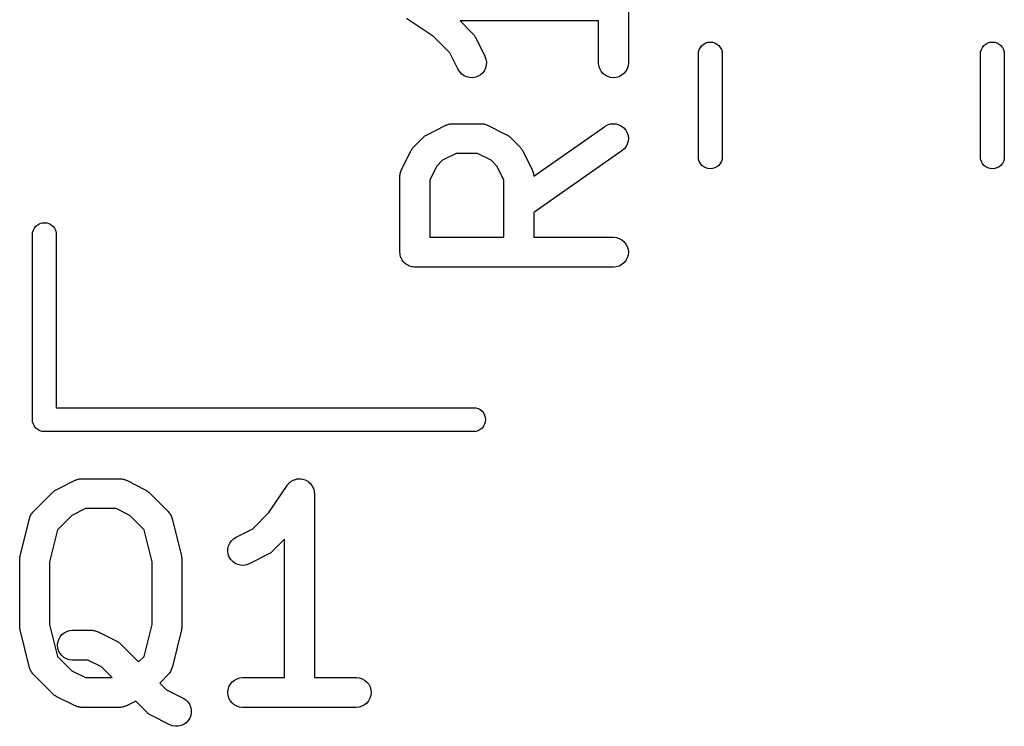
# Model space of a CAD drawing. Extents: x -0.18 to 2.54, y -2.17 to -0.07.
# Tile 16 of 39: x 1.35 to 1.54, y -1.45 to -1.31. Entities that reach past the tile are written whole.
import ezdxf

# ---------------------------------------------------------------- set-up
doc = ezdxf.new("R2010")
doc.units = 0
doc.header["$MEASUREMENT"] = 0
doc.layers.add('BLACK', color=7, linetype='CONTINUOUS')

msp = doc.modelspace()

# ---------------------------------------------------------------- linework, layer by layer
at = {"layer": 'BLACK', "linetype": 'CONTINUOUS'}
for p, q in [((1.4658, -1.29907), (1.4658, -1.32156)), ((1.42722, -1.31636), (1.42184, -1.31277)), ((1.4599, -1.31327), (1.43248, -1.31327)), ((1.43248, -1.31327), (1.43494, -1.31573)), ((1.4599, -1.32156), (1.4599, -1.31327)), ((1.43043, -1.31956), (1.42722, -1.31636)), ((1.43494, -1.31573), (1.43497, -1.31576)), ((1.43497, -1.31576), (1.43507, -1.31589)), ((1.43507, -1.31589), (1.43519, -1.31601)), ((1.43519, -1.31601), (1.43525, -1.31611)), ((1.43525, -1.31611), (1.43533, -1.31621)), ((1.43533, -1.31621), (1.43541, -1.31635)), ((1.43541, -1.31635), (1.43549, -1.31649)), ((1.43549, -1.31649), (1.43737, -1.32024)), ((1.47972, -1.31936), (1.47985, -1.31891)), ((1.47985, -1.31891), (1.48007, -1.3185)), ((1.48007, -1.3185), (1.48037, -1.31814)), ((1.48037, -1.31814), (1.48073, -1.31785)), ((1.48073, -1.31785), (1.48114, -1.31763)), ((1.48114, -1.31763), (1.48158, -1.31749)), ((1.48158, -1.31749), (1.48205, -1.31745)), ((1.48205, -1.31745), (1.48251, -1.31749)), ((1.48251, -1.31749), (1.48296, -1.31763)), ((1.48296, -1.31763), (1.48337, -1.31785)), ((1.48337, -1.31785), (1.48373, -1.31814)), ((1.48373, -1.31814), (1.48402, -1.3185)), ((1.48402, -1.3185), (1.48424, -1.31891)), ((1.48424, -1.31891), (1.48438, -1.31936)), ((1.53562, -1.31936), (1.53576, -1.31891)), ((1.53576, -1.31891), (1.53598, -1.3185)), ((1.53598, -1.3185), (1.53627, -1.31814)), ((1.53627, -1.31814), (1.53663, -1.31785)), ((1.53663, -1.31785), (1.53704, -1.31763)), ((1.53704, -1.31763), (1.53749, -1.31749)), ((1.53749, -1.31749), (1.53795, -1.31745)), ((1.53795, -1.31745), (1.53842, -1.31749)), ((1.53842, -1.31749), (1.53886, -1.31763)), ((1.53886, -1.31763), (1.53927, -1.31785)), ((1.53927, -1.31785), (1.53963, -1.31814)), ((1.53963, -1.31814), (1.53993, -1.3185)), ((1.53993, -1.3185), (1.54015, -1.31891)), ((1.54015, -1.31891), (1.54028, -1.31936)), ((1.43209, -1.32288), (1.43043, -1.31956)), ((1.43737, -1.32024), (1.43739, -1.32028)), ((1.43739, -1.32028), (1.43759, -1.32082)), ((1.43759, -1.32082), (1.43768, -1.32139)), ((1.47969, -1.3197), (1.47972, -1.31936)), ((1.47969, -1.3403), (1.47969, -1.3197)), ((1.48438, -1.31936), (1.48441, -1.3197)), ((1.48441, -1.3197), (1.48441, -1.3403)), ((1.53559, -1.3197), (1.53562, -1.31936)), ((1.53559, -1.3403), (1.53559, -1.3197)), ((1.54028, -1.31936), (1.54031, -1.3197)), ((1.54031, -1.3197), (1.54031, -1.3403)), ((1.43239, -1.32337), (1.43209, -1.32288)), ((1.43752, -1.32253), (1.43728, -1.32305)), ((1.43765, -1.32197), (1.43752, -1.32253)), ((1.43768, -1.32139), (1.43765, -1.32197)), ((1.45995, -1.32214), (1.4599, -1.32156)), ((1.46012, -1.32269), (1.45995, -1.32214)), ((1.46039, -1.3232), (1.46012, -1.32269)), ((1.46556, -1.32273), (1.46529, -1.32323)), ((1.46574, -1.32218), (1.46556, -1.32273)), ((1.4658, -1.3216), (1.46574, -1.32218)), ((1.4658, -1.32156), (1.4658, -1.3216)), ((1.43279, -1.32379), (1.43239, -1.32337)), ((1.43326, -1.32412), (1.43279, -1.32379)), ((1.43378, -1.32436), (1.43326, -1.32412)), ((1.43435, -1.32449), (1.43378, -1.32436)), ((1.43492, -1.32451), (1.43435, -1.32449)), ((1.43549, -1.32442), (1.43492, -1.32451)), ((1.43603, -1.32421), (1.43549, -1.32442)), ((1.43652, -1.32391), (1.43603, -1.32421)), ((1.43694, -1.32352), (1.43652, -1.32391)), ((1.43728, -1.32305), (1.43694, -1.32352)), ((1.46075, -1.32364), (1.46039, -1.3232)), ((1.4612, -1.32401), (1.46075, -1.32364)), ((1.46171, -1.32429), (1.4612, -1.32401)), ((1.46226, -1.32446), (1.46171, -1.32429)), ((1.46283, -1.32452), (1.46226, -1.32446)), ((1.4634, -1.32446), (1.46283, -1.32452)), ((1.46396, -1.3243), (1.4634, -1.32446)), ((1.46447, -1.32403), (1.46396, -1.3243)), ((1.46492, -1.32367), (1.46447, -1.32403)), ((1.46529, -1.32323), (1.46492, -1.32367)), ((1.42591, -1.3358), (1.42966, -1.33392)), ((1.42966, -1.33392), (1.4297, -1.3339)), ((1.4297, -1.3339), (1.42978, -1.33387)), ((1.42978, -1.33387), (1.42985, -1.33383)), ((1.42985, -1.33383), (1.43005, -1.33377)), ((1.43005, -1.33377), (1.43024, -1.3337)), ((1.43024, -1.3337), (1.43032, -1.33369)), ((1.43032, -1.33369), (1.43041, -1.33367)), ((1.43041, -1.33367), (1.43061, -1.33365)), ((1.43061, -1.33365), (1.43081, -1.33361)), ((1.43081, -1.33361), (1.43089, -1.33362)), ((1.43089, -1.33362), (1.43098, -1.33361)), ((1.43098, -1.33361), (1.4366, -1.33361)), ((1.4366, -1.33361), (1.43664, -1.33361)), ((1.43664, -1.33361), (1.43673, -1.33362)), ((1.43673, -1.33362), (1.43682, -1.33362)), ((1.43682, -1.33362), (1.43702, -1.33365)), ((1.43702, -1.33365), (1.43722, -1.33367)), ((1.43722, -1.33367), (1.4373, -1.3337)), ((1.4373, -1.3337), (1.43739, -1.33371)), ((1.43739, -1.33371), (1.43757, -1.33379)), ((1.43757, -1.33379), (1.43777, -1.33385)), ((1.43777, -1.33385), (1.43784, -1.33389)), ((1.43784, -1.33389), (1.43792, -1.33392)), ((1.43792, -1.33392), (1.44167, -1.3358)), ((1.44705, -1.34402), (1.46116, -1.33414)), ((1.46116, -1.33414), (1.46119, -1.33412)), ((1.46119, -1.33412), (1.4617, -1.33384)), ((1.4617, -1.33384), (1.46225, -1.33367)), ((1.46225, -1.33367), (1.46282, -1.33361)), ((1.46282, -1.33361), (1.46339, -1.33366)), ((1.46339, -1.33366), (1.46395, -1.33382)), ((1.46395, -1.33382), (1.46446, -1.33409)), ((1.46446, -1.33409), (1.46491, -1.33445)), ((1.46491, -1.33445), (1.46528, -1.33489)), ((1.42327, -1.33822), (1.42514, -1.33635)), ((1.42514, -1.33635), (1.42517, -1.33632)), ((1.42517, -1.33632), (1.4253, -1.33622)), ((1.4253, -1.33622), (1.42542, -1.3361)), ((1.42542, -1.3361), (1.42552, -1.33604)), ((1.42552, -1.33604), (1.42562, -1.33596)), ((1.42562, -1.33596), (1.42577, -1.33588)), ((1.42577, -1.33588), (1.42591, -1.3358)), ((1.44167, -1.3358), (1.44171, -1.33581)), ((1.44171, -1.33581), (1.44185, -1.3359)), ((1.44185, -1.3359), (1.442, -1.33598)), ((1.442, -1.33598), (1.44209, -1.33606)), ((1.44209, -1.33606), (1.44219, -1.33613)), ((1.44219, -1.33613), (1.44231, -1.33624)), ((1.44231, -1.33624), (1.44244, -1.33635)), ((1.44244, -1.33635), (1.44432, -1.33822)), ((1.46528, -1.33489), (1.46556, -1.33539)), ((1.46556, -1.33539), (1.46574, -1.33594)), ((1.46574, -1.33594), (1.4658, -1.33651)), ((1.4658, -1.33651), (1.46576, -1.33708)), ((1.4229, -1.33867), (1.42298, -1.33857)), ((1.42298, -1.33857), (1.42305, -1.33847)), ((1.42305, -1.33847), (1.42316, -1.33835)), ((1.42316, -1.33835), (1.42327, -1.33822)), ((1.44432, -1.33822), (1.44434, -1.33825)), ((1.44434, -1.33825), (1.44445, -1.33838)), ((1.44445, -1.33838), (1.44456, -1.3385)), ((1.44456, -1.3385), (1.44463, -1.33861)), ((1.46534, -1.33815), (1.46498, -1.33861)), ((1.4656, -1.33764), (1.46534, -1.33815)), ((1.46576, -1.33708), (1.4656, -1.33764)), ((1.42084, -1.34274), (1.42271, -1.33899)), ((1.42271, -1.33899), (1.42273, -1.33895)), ((1.42273, -1.33895), (1.42282, -1.33881)), ((1.42282, -1.33881), (1.4229, -1.33867)), ((1.43168, -1.33951), (1.42898, -1.34086)), ((1.43591, -1.33951), (1.43168, -1.33951)), ((1.4386, -1.34086), (1.43591, -1.33951)), ((1.44463, -1.33861), (1.4447, -1.3387)), ((1.4447, -1.3387), (1.44478, -1.33885)), ((1.44478, -1.33885), (1.44487, -1.33899)), ((1.44487, -1.33899), (1.44674, -1.34274)), ((1.46454, -1.33898), (1.44705, -1.35122)), ((1.46498, -1.33861), (1.46454, -1.33898)), ((1.47972, -1.34064), (1.47969, -1.3403)), ((1.48441, -1.3403), (1.48438, -1.34064)), ((1.53562, -1.34064), (1.53559, -1.3403)), ((1.54031, -1.3403), (1.54028, -1.34064)), ((1.42778, -1.34206), (1.42643, -1.34476)), ((1.42898, -1.34086), (1.42778, -1.34206)), ((1.4398, -1.34206), (1.4386, -1.34086)), ((1.44115, -1.34476), (1.4398, -1.34206)), ((1.47985, -1.34109), (1.47972, -1.34064)), ((1.48007, -1.3415), (1.47985, -1.34109)), ((1.48037, -1.34186), (1.48007, -1.3415)), ((1.48073, -1.34215), (1.48037, -1.34186)), ((1.48114, -1.34237), (1.48073, -1.34215)), ((1.48158, -1.34251), (1.48114, -1.34237)), ((1.48296, -1.34237), (1.48251, -1.34251)), ((1.48337, -1.34215), (1.48296, -1.34237)), ((1.48373, -1.34186), (1.48337, -1.34215)), ((1.48402, -1.3415), (1.48373, -1.34186)), ((1.48424, -1.34109), (1.48402, -1.3415)), ((1.48438, -1.34064), (1.48424, -1.34109)), ((1.53576, -1.34109), (1.53562, -1.34064)), ((1.53598, -1.3415), (1.53576, -1.34109)), ((1.53627, -1.34186), (1.53598, -1.3415)), ((1.53663, -1.34215), (1.53627, -1.34186)), ((1.53704, -1.34237), (1.53663, -1.34215)), ((1.53749, -1.34251), (1.53704, -1.34237)), ((1.53886, -1.34237), (1.53842, -1.34251)), ((1.53927, -1.34215), (1.53886, -1.34237)), ((1.53963, -1.34186), (1.53927, -1.34215)), ((1.53993, -1.3415), (1.53963, -1.34186)), ((1.54015, -1.34109), (1.53993, -1.3415)), ((1.54028, -1.34064), (1.54015, -1.34109)), ((1.42053, -1.34385), (1.42057, -1.34365)), ((1.42054, -1.34393), (1.42053, -1.34385)), ((1.42053, -1.34402), (1.42054, -1.34393)), ((1.42053, -1.34406), (1.42053, -1.34402)), ((1.42053, -1.35906), (1.42053, -1.34406)), ((1.42057, -1.34365), (1.42059, -1.34345)), ((1.42059, -1.34345), (1.42062, -1.34336)), ((1.42062, -1.34336), (1.42063, -1.34328)), ((1.42063, -1.34328), (1.4207, -1.34309)), ((1.4207, -1.34309), (1.42077, -1.3429)), ((1.42077, -1.3429), (1.42081, -1.34282)), ((1.42081, -1.34282), (1.42084, -1.34274)), ((1.44674, -1.34274), (1.44676, -1.34278)), ((1.44676, -1.34278), (1.44679, -1.34286)), ((1.44679, -1.34286), (1.44683, -1.34294)), ((1.44683, -1.34294), (1.44689, -1.34313)), ((1.44689, -1.34313), (1.44696, -1.34332)), ((1.44696, -1.34332), (1.44697, -1.3434)), ((1.44697, -1.3434), (1.447, -1.34349)), ((1.447, -1.34349), (1.44702, -1.34369)), ((1.44702, -1.34369), (1.44705, -1.34389)), ((1.44705, -1.34389), (1.44705, -1.34397)), ((1.44705, -1.34397), (1.44705, -1.34402)), ((1.48205, -1.34255), (1.48158, -1.34251)), ((1.48251, -1.34251), (1.48205, -1.34255)), ((1.53795, -1.34255), (1.53749, -1.34251)), ((1.53842, -1.34251), (1.53795, -1.34255)), ((1.42643, -1.34476), (1.42643, -1.35611)), ((1.44115, -1.35611), (1.44115, -1.34476)), ((1.44705, -1.35122), (1.44705, -1.35611)), ((1.34811, -1.35427), (1.3484, -1.35391)), ((1.3484, -1.35391), (1.34876, -1.35362)), ((1.34876, -1.35362), (1.34917, -1.3534)), ((1.34917, -1.3534), (1.34962, -1.35326)), ((1.34962, -1.35326), (1.35008, -1.35322)), ((1.35008, -1.35322), (1.35054, -1.35326)), ((1.35054, -1.35326), (1.35099, -1.3534)), ((1.35099, -1.3534), (1.3514, -1.35362)), ((1.3514, -1.35362), (1.35176, -1.35391)), ((1.35176, -1.35391), (1.35205, -1.35427)), ((1.34772, -1.35547), (1.34775, -1.35513)), ((1.34772, -1.39209), (1.34772, -1.35547)), ((1.34775, -1.35513), (1.34789, -1.35468)), ((1.34789, -1.35468), (1.34811, -1.35427)), ((1.35205, -1.35427), (1.35227, -1.35468)), ((1.35227, -1.35468), (1.35241, -1.35513)), ((1.35241, -1.35513), (1.35244, -1.35547)), ((1.35244, -1.35547), (1.35244, -1.38984)), ((1.42643, -1.35611), (1.44115, -1.35611)), ((1.44705, -1.35611), (1.46285, -1.35611)), ((1.46285, -1.35611), (1.46289, -1.35611)), ((1.46289, -1.35611), (1.46346, -1.35617)), ((1.46346, -1.35617), (1.46401, -1.35634)), ((1.46401, -1.35634), (1.46452, -1.35662)), ((1.46452, -1.35662), (1.46496, -1.35699)), ((1.46496, -1.35699), (1.46532, -1.35744)), ((1.46532, -1.35744), (1.46559, -1.35795)), ((1.46559, -1.35795), (1.46575, -1.35851)), ((1.42055, -1.35934), (1.42053, -1.35906)), ((1.42058, -1.35961), (1.42055, -1.35934)), ((1.42058, -1.35962), (1.42058, -1.35961)), ((1.42058, -1.35963), (1.42058, -1.35962)), ((1.42066, -1.3599), (1.42058, -1.35963)), ((1.42074, -1.36016), (1.42066, -1.3599)), ((1.46574, -1.35965), (1.46557, -1.3602)), ((1.4658, -1.35908), (1.46574, -1.35965)), ((1.46575, -1.35851), (1.4658, -1.35908)), ((1.42075, -1.36017), (1.42074, -1.36016)), ((1.42075, -1.36018), (1.42075, -1.36017)), ((1.42088, -1.36043), (1.42075, -1.36018)), ((1.42101, -1.36068), (1.42088, -1.36043)), ((1.42102, -1.36068), (1.42101, -1.36068)), ((1.42102, -1.36069), (1.42102, -1.36068)), ((1.4212, -1.36091), (1.42102, -1.36069)), ((1.42137, -1.36112), (1.4212, -1.36091)), ((1.42138, -1.36113), (1.42137, -1.36112)), ((1.42138, -1.36114), (1.42138, -1.36113)), ((1.4216, -1.36132), (1.42138, -1.36114)), ((1.42181, -1.3615), (1.4216, -1.36132)), ((1.42182, -1.3615), (1.42181, -1.3615)), ((1.42183, -1.36151), (1.42182, -1.3615)), ((1.42207, -1.36164), (1.42183, -1.36151)), ((1.42232, -1.36177), (1.42207, -1.36164)), ((1.42233, -1.36178), (1.42232, -1.36177)), ((1.42234, -1.36178), (1.42233, -1.36178)), ((1.4226, -1.36186), (1.42234, -1.36178)), ((1.42287, -1.36195), (1.4226, -1.36186)), ((1.42288, -1.36195), (1.42287, -1.36195)), ((1.42289, -1.36195), (1.42288, -1.36195)), ((1.42316, -1.36198), (1.42289, -1.36195)), ((1.42344, -1.36201), (1.42316, -1.36198)), ((1.46342, -1.36196), (1.46285, -1.36201)), ((1.46397, -1.36179), (1.46342, -1.36196)), ((1.46448, -1.36152), (1.46397, -1.36179)), ((1.46493, -1.36115), (1.46448, -1.36152)), ((1.4653, -1.36071), (1.46493, -1.36115)), ((1.46557, -1.3602), (1.4653, -1.36071)), ((1.42346, -1.36201), (1.42344, -1.36201)), ((1.42348, -1.36201), (1.42346, -1.36201)), ((1.42346, -1.36201), (1.42346, -1.36201)), ((1.42346, -1.36201), (1.42346, -1.36201)), ((1.46285, -1.36201), (1.42348, -1.36201)), ((1.35244, -1.38984), (1.43523, -1.38984)), ((1.43523, -1.38984), (1.43558, -1.38988)), ((1.43558, -1.38988), (1.43603, -1.39001)), ((1.43603, -1.39001), (1.43644, -1.39023)), ((1.43644, -1.39023), (1.4368, -1.39053)), ((1.4368, -1.39053), (1.43709, -1.39089)), ((1.43709, -1.39089), (1.43731, -1.3913)), ((1.34771, -1.3922), (1.34772, -1.39209)), ((1.34775, -1.39267), (1.34771, -1.3922)), ((1.34789, -1.39311), (1.34775, -1.39267)), ((1.34811, -1.39352), (1.34789, -1.39311)), ((1.43731, -1.39311), (1.43709, -1.39352)), ((1.43731, -1.3913), (1.43745, -1.39174)), ((1.43745, -1.39267), (1.43731, -1.39311)), ((1.43745, -1.39174), (1.43749, -1.3922)), ((1.43749, -1.3922), (1.43745, -1.39267)), ((1.3484, -1.39388), (1.34811, -1.39352)), ((1.34876, -1.39418), (1.3484, -1.39388)), ((1.34917, -1.3944), (1.34876, -1.39418)), ((1.34962, -1.39453), (1.34917, -1.3944)), ((1.35008, -1.39458), (1.34962, -1.39453)), ((1.35019, -1.39457), (1.35008, -1.39458)), ((1.43523, -1.39457), (1.35019, -1.39457)), ((1.43558, -1.39453), (1.43523, -1.39457)), ((1.43603, -1.3944), (1.43558, -1.39453)), ((1.43644, -1.39418), (1.43603, -1.3944)), ((1.4368, -1.39388), (1.43644, -1.39418)), ((1.43709, -1.39352), (1.4368, -1.39388)), ((1.35243, -1.4061), (1.35618, -1.40422)), ((1.35618, -1.40422), (1.35622, -1.40421)), ((1.35622, -1.40421), (1.3563, -1.40418)), ((1.3563, -1.40418), (1.35638, -1.40414)), ((1.35638, -1.40414), (1.35657, -1.40408)), ((1.35657, -1.40408), (1.35676, -1.40401)), ((1.35676, -1.40401), (1.35685, -1.40399)), ((1.35685, -1.40399), (1.35693, -1.40397)), ((1.35693, -1.40397), (1.35713, -1.40395)), ((1.35713, -1.40395), (1.35733, -1.40392)), ((1.35733, -1.40392), (1.35742, -1.40392)), ((1.35742, -1.40392), (1.3575, -1.40391)), ((1.3575, -1.40391), (1.365, -1.40391)), ((1.365, -1.40391), (1.36504, -1.40391)), ((1.36504, -1.40391), (1.36513, -1.40392)), ((1.36513, -1.40392), (1.36522, -1.40392)), ((1.36522, -1.40392), (1.36542, -1.40395)), ((1.36542, -1.40395), (1.36562, -1.40398)), ((1.36562, -1.40398), (1.3657, -1.404)), ((1.3657, -1.404), (1.36578, -1.40402)), ((1.36578, -1.40402), (1.36597, -1.40409)), ((1.36597, -1.40409), (1.36617, -1.40415)), ((1.36617, -1.40415), (1.36624, -1.40419)), ((1.36624, -1.40419), (1.36632, -1.40422)), ((1.36632, -1.40422), (1.37007, -1.4061)), ((1.39837, -1.40497), (1.39856, -1.40476)), ((1.39856, -1.40475), (1.39879, -1.40457)), ((1.39856, -1.40476), (1.39856, -1.40475)), ((1.39856, -1.40475), (1.39856, -1.40475)), ((1.39879, -1.40457), (1.39901, -1.40439)), ((1.39901, -1.40439), (1.39928, -1.40425)), ((1.39901, -1.40439), (1.39901, -1.40439)), ((1.39901, -1.40439), (1.39901, -1.40439)), ((1.39928, -1.40425), (1.39952, -1.40413)), ((1.39952, -1.40413), (1.39981, -1.40404)), ((1.39952, -1.40413), (1.39952, -1.40413)), ((1.39952, -1.40413), (1.39952, -1.40413)), ((1.39981, -1.40404), (1.40007, -1.40396)), ((1.40007, -1.40396), (1.40036, -1.40394)), ((1.40007, -1.40396), (1.40007, -1.40396)), ((1.40007, -1.40396), (1.40007, -1.40396)), ((1.40036, -1.40394), (1.40064, -1.40391)), ((1.40064, -1.40391), (1.40065, -1.40391)), ((1.40065, -1.40391), (1.40065, -1.40391)), ((1.40065, -1.40391), (1.40094, -1.40394)), ((1.40094, -1.40394), (1.40122, -1.40397)), ((1.40122, -1.40397), (1.40122, -1.40397)), ((1.40122, -1.40397), (1.40122, -1.40397)), ((1.40122, -1.40397), (1.40151, -1.40406)), ((1.40151, -1.40406), (1.40177, -1.40414)), ((1.40177, -1.40414), (1.40177, -1.40414)), ((1.40177, -1.40414), (1.40177, -1.40415)), ((1.40177, -1.40415), (1.40203, -1.40428)), ((1.40203, -1.40428), (1.40227, -1.40442)), ((1.40227, -1.40442), (1.40228, -1.40442)), ((1.40228, -1.40442), (1.40228, -1.40442)), ((1.40228, -1.40442), (1.4025, -1.4046)), ((1.4025, -1.4046), (1.40272, -1.40478)), ((1.40272, -1.40478), (1.40272, -1.40479)), ((1.40272, -1.40479), (1.40272, -1.40479)), ((1.40272, -1.40479), (1.40291, -1.40502)), ((1.34792, -1.4104), (1.35167, -1.40665)), ((1.35167, -1.40665), (1.35169, -1.40662)), ((1.35169, -1.40662), (1.35182, -1.40652)), ((1.35182, -1.40652), (1.35194, -1.40641)), ((1.35194, -1.40641), (1.35205, -1.40634)), ((1.35205, -1.40634), (1.35215, -1.40626)), ((1.35215, -1.40626), (1.35229, -1.40619)), ((1.35229, -1.40619), (1.35243, -1.4061)), ((1.37007, -1.4061), (1.37011, -1.40612)), ((1.37011, -1.40612), (1.37025, -1.40621)), ((1.37025, -1.40621), (1.37039, -1.40629)), ((1.37039, -1.40629), (1.37049, -1.40636)), ((1.37049, -1.40636), (1.37059, -1.40643)), ((1.37059, -1.40643), (1.37071, -1.40655)), ((1.37071, -1.40655), (1.37084, -1.40665)), ((1.37084, -1.40665), (1.37459, -1.4104)), ((1.39458, -1.41061), (1.39817, -1.40523)), ((1.39817, -1.40523), (1.39819, -1.4052)), ((1.39819, -1.40519), (1.39837, -1.40497)), ((1.39819, -1.4052), (1.39819, -1.40519)), ((1.39819, -1.4052), (1.39819, -1.4052)), ((1.39819, -1.4052), (1.39819, -1.4052)), ((1.40291, -1.40502), (1.40308, -1.40523)), ((1.40308, -1.40523), (1.40308, -1.40523)), ((1.40308, -1.40523), (1.40308, -1.40524)), ((1.40308, -1.40524), (1.40323, -1.40551)), ((1.40323, -1.40551), (1.40335, -1.40574)), ((1.40335, -1.40574), (1.40335, -1.40574)), ((1.40335, -1.40574), (1.40335, -1.40574)), ((1.40335, -1.40574), (1.40344, -1.40602)), ((1.40344, -1.40602), (1.40352, -1.40629)), ((1.40352, -1.40629), (1.40352, -1.40629)), ((1.40352, -1.40629), (1.40352, -1.4063)), ((1.40352, -1.4063), (1.40355, -1.40659)), ((1.40355, -1.40659), (1.40358, -1.40687)), ((1.40358, -1.40687), (1.40358, -1.44328)), ((1.34755, -1.41085), (1.34761, -1.41078)), ((1.34761, -1.41078), (1.34765, -1.4107)), ((1.34765, -1.4107), (1.34779, -1.41056)), ((1.34779, -1.41056), (1.34792, -1.4104)), ((1.3582, -1.40982), (1.3555, -1.41117)), ((1.3643, -1.40982), (1.3582, -1.40982)), ((1.367, -1.41117), (1.3643, -1.40982)), ((1.37459, -1.4104), (1.37462, -1.41043)), ((1.37462, -1.41043), (1.37474, -1.41059)), ((1.37474, -1.41059), (1.37488, -1.41074)), ((1.37488, -1.41074), (1.37492, -1.41081)), ((1.39137, -1.41381), (1.39458, -1.41061)), ((1.34526, -1.41927), (1.34714, -1.41177)), ((1.34714, -1.41177), (1.34715, -1.41173)), ((1.34715, -1.41173), (1.34722, -1.41155)), ((1.34722, -1.41155), (1.34728, -1.41135)), ((1.34728, -1.41135), (1.34732, -1.41128)), ((1.34732, -1.41128), (1.34735, -1.41119)), ((1.34735, -1.41119), (1.34746, -1.41102)), ((1.34746, -1.41102), (1.34755, -1.41085)), ((1.3555, -1.41117), (1.35267, -1.414)), ((1.36983, -1.414), (1.367, -1.41117)), ((1.37492, -1.41081), (1.37498, -1.41088)), ((1.37498, -1.41088), (1.37507, -1.41106)), ((1.37507, -1.41106), (1.37517, -1.41123)), ((1.37517, -1.41123), (1.3752, -1.41131)), ((1.3752, -1.41131), (1.37524, -1.41139)), ((1.37524, -1.41139), (1.3753, -1.41159)), ((1.3753, -1.41159), (1.37537, -1.41177)), ((1.37537, -1.41177), (1.37724, -1.41927)), ((1.35267, -1.414), (1.35108, -1.42035)), ((1.37142, -1.42035), (1.36983, -1.414)), ((1.38805, -1.41547), (1.39137, -1.41381)), ((1.38658, -1.41717), (1.38681, -1.41664)), ((1.38681, -1.41664), (1.38715, -1.41618)), ((1.38715, -1.41618), (1.38757, -1.41578)), ((1.38757, -1.41578), (1.38805, -1.41547)), ((1.39767, -1.41587), (1.39521, -1.41833)), ((1.39767, -1.44328), (1.39767, -1.41587)), ((1.38643, -1.41831), (1.38645, -1.41773)), ((1.38652, -1.41888), (1.38643, -1.41831)), ((1.38645, -1.41773), (1.38658, -1.41717)), ((1.39493, -1.41857), (1.39483, -1.41864)), ((1.39505, -1.41846), (1.39493, -1.41857)), ((1.39518, -1.41836), (1.39505, -1.41846)), ((1.39521, -1.41833), (1.39518, -1.41836)), ((1.34518, -1.41984), (1.34521, -1.41961)), ((1.34518, -1.4199), (1.34518, -1.41984)), ((1.34518, -1.41995), (1.34518, -1.4199)), ((1.34518, -1.41999), (1.34518, -1.41995)), ((1.34518, -1.43311), (1.34518, -1.41999)), ((1.34521, -1.41961), (1.34524, -1.41937)), ((1.34524, -1.41937), (1.34526, -1.41932)), ((1.34526, -1.41932), (1.34526, -1.41927)), ((1.35108, -1.42035), (1.35108, -1.43275)), ((1.37142, -1.43275), (1.37142, -1.42035)), ((1.37724, -1.41927), (1.37725, -1.41931)), ((1.37725, -1.41931), (1.37726, -1.41936)), ((1.37726, -1.41936), (1.37727, -1.41942)), ((1.37727, -1.41942), (1.3773, -1.41965)), ((1.3773, -1.41965), (1.37733, -1.41988)), ((1.37733, -1.41988), (1.37732, -1.41994)), ((1.37732, -1.41994), (1.37733, -1.41999)), ((1.37733, -1.41999), (1.37733, -1.43311)), ((1.38672, -1.41942), (1.38652, -1.41888)), ((1.38703, -1.41991), (1.38672, -1.41942)), ((1.38742, -1.42033), (1.38703, -1.41991)), ((1.38789, -1.42067), (1.38742, -1.42033)), ((1.39444, -1.41888), (1.39069, -1.42075)), ((1.39458, -1.41879), (1.39444, -1.41888)), ((1.39473, -1.41872), (1.39458, -1.41879)), ((1.39483, -1.41864), (1.39473, -1.41872)), ((1.38841, -1.42091), (1.38789, -1.42067)), ((1.38897, -1.42104), (1.38841, -1.42091)), ((1.38955, -1.42106), (1.38897, -1.42104)), ((1.39012, -1.42097), (1.38955, -1.42106)), ((1.39066, -1.42077), (1.39012, -1.42097)), ((1.39069, -1.42075), (1.39066, -1.42077)), ((1.34518, -1.43316), (1.34518, -1.43311)), ((1.34518, -1.43322), (1.34518, -1.43316)), ((1.34521, -1.43345), (1.34518, -1.43322)), ((1.34523, -1.43369), (1.34521, -1.43345)), ((1.34525, -1.43374), (1.34523, -1.43369)), ((1.34525, -1.43379), (1.34525, -1.43374)), ((1.34526, -1.43383), (1.34525, -1.43379)), ((1.34714, -1.44133), (1.34526, -1.43383)), ((1.35108, -1.43275), (1.35267, -1.4391)), ((1.35399, -1.4344), (1.3545, -1.43413)), ((1.3545, -1.43413), (1.35505, -1.43397)), ((1.35505, -1.43397), (1.35563, -1.43391)), ((1.35563, -1.43391), (1.35938, -1.43391)), ((1.35938, -1.43391), (1.35942, -1.43391)), ((1.35942, -1.43391), (1.35951, -1.43392)), ((1.35951, -1.43392), (1.35959, -1.43392)), ((1.35959, -1.43392), (1.35979, -1.43395)), ((1.35979, -1.43395), (1.35999, -1.43397)), ((1.35999, -1.43397), (1.36007, -1.434)), ((1.36007, -1.434), (1.36016, -1.43401)), ((1.36016, -1.43401), (1.36035, -1.43409)), ((1.36035, -1.43409), (1.36054, -1.43415)), ((1.36054, -1.43415), (1.36062, -1.43419)), ((1.36062, -1.43419), (1.3607, -1.43422)), ((1.36983, -1.4391), (1.37142, -1.43275)), ((1.37724, -1.43383), (1.37537, -1.44133)), ((1.37725, -1.43378), (1.37724, -1.43383)), ((1.37726, -1.43373), (1.37725, -1.43378)), ((1.37729, -1.43349), (1.37726, -1.43373)), ((1.37732, -1.43326), (1.37729, -1.43349)), ((1.37733, -1.43315), (1.37732, -1.43321)), ((1.37732, -1.43321), (1.37732, -1.43326)), ((1.37733, -1.43311), (1.37733, -1.43315)), ((1.35274, -1.43627), (1.35291, -1.43572)), ((1.35291, -1.43572), (1.35318, -1.43521)), ((1.35318, -1.43521), (1.35355, -1.43477)), ((1.35355, -1.43477), (1.35399, -1.4344)), ((1.3607, -1.43422), (1.36445, -1.4361)), ((1.36445, -1.4361), (1.36448, -1.43611)), ((1.36448, -1.43611), (1.36462, -1.4362)), ((1.35268, -1.43684), (1.35274, -1.43627)), ((1.35273, -1.43741), (1.35268, -1.43684)), ((1.35289, -1.43797), (1.35273, -1.43741)), ((1.35316, -1.43848), (1.35289, -1.43797)), ((1.36462, -1.4362), (1.36477, -1.43628)), ((1.36477, -1.43628), (1.36486, -1.43636)), ((1.36486, -1.43636), (1.36497, -1.43643)), ((1.36497, -1.43643), (1.36509, -1.43654)), ((1.36509, -1.43654), (1.36522, -1.43665)), ((1.36522, -1.43665), (1.36875, -1.44018)), ((1.35267, -1.4391), (1.3555, -1.44193)), ((1.35352, -1.43893), (1.35316, -1.43848)), ((1.35396, -1.4393), (1.35352, -1.43893)), ((1.35446, -1.43958), (1.35396, -1.4393)), ((1.35501, -1.43975), (1.35446, -1.43958)), ((1.35559, -1.43981), (1.35501, -1.43975)), ((1.35563, -1.43981), (1.35559, -1.43981)), ((1.35868, -1.43981), (1.35563, -1.43981)), ((1.36138, -1.44116), (1.35868, -1.43981)), ((1.36875, -1.44018), (1.36983, -1.4391)), ((1.34721, -1.44152), (1.34714, -1.44133)), ((1.34726, -1.44171), (1.34721, -1.44152)), ((1.3473, -1.44179), (1.34726, -1.44171)), ((1.34733, -1.44187), (1.3473, -1.44179)), ((1.34744, -1.44204), (1.34733, -1.44187)), ((1.3555, -1.44193), (1.3582, -1.44328)), ((1.3635, -1.44328), (1.36138, -1.44116)), ((1.37515, -1.44191), (1.37505, -1.44208)), ((1.37518, -1.44182), (1.37515, -1.44191)), ((1.37523, -1.44175), (1.37518, -1.44182)), ((1.37529, -1.44155), (1.37523, -1.44175)), ((1.37536, -1.44137), (1.37529, -1.44155)), ((1.37537, -1.44133), (1.37536, -1.44137)), ((1.34753, -1.44222), (1.34744, -1.44204)), ((1.34758, -1.44229), (1.34753, -1.44222)), ((1.34763, -1.44236), (1.34758, -1.44229)), ((1.34776, -1.44251), (1.34763, -1.44236)), ((1.34789, -1.44267), (1.34776, -1.44251)), ((1.34792, -1.4427), (1.34789, -1.44267)), ((1.35167, -1.44645), (1.34792, -1.4427)), ((1.3582, -1.44328), (1.3635, -1.44328)), ((1.37459, -1.4427), (1.37293, -1.44436)), ((1.37472, -1.44254), (1.37459, -1.4427)), ((1.37485, -1.4424), (1.37472, -1.44254)), ((1.3749, -1.44232), (1.37485, -1.4424)), ((1.37495, -1.44225), (1.3749, -1.44232)), ((1.37505, -1.44208), (1.37495, -1.44225)), ((1.38729, -1.44414), (1.38774, -1.44378)), ((1.38774, -1.44378), (1.38825, -1.44351)), ((1.38825, -1.44351), (1.3888, -1.44334)), ((1.3888, -1.44334), (1.38937, -1.44328)), ((1.38937, -1.44328), (1.39767, -1.44328)), ((1.40358, -1.44328), (1.41187, -1.44328)), ((1.41187, -1.44328), (1.41191, -1.44328)), ((1.41191, -1.44328), (1.41248, -1.44335)), ((1.41248, -1.44335), (1.41303, -1.44352)), ((1.41303, -1.44352), (1.41354, -1.4438)), ((1.41354, -1.4438), (1.41398, -1.44417)), ((1.37293, -1.44436), (1.37425, -1.44568)), ((1.37425, -1.44568), (1.37757, -1.44734)), ((1.38642, -1.44621), (1.38648, -1.44564)), ((1.38648, -1.44564), (1.38665, -1.44509)), ((1.38665, -1.44509), (1.38693, -1.44458)), ((1.38693, -1.44458), (1.38729, -1.44414)), ((1.41398, -1.44417), (1.41434, -1.44462)), ((1.41434, -1.44462), (1.41461, -1.44513)), ((1.41461, -1.44513), (1.41477, -1.44568)), ((1.41477, -1.44568), (1.41482, -1.44626)), ((1.35179, -1.44655), (1.35167, -1.44645)), ((1.35191, -1.44667), (1.35179, -1.44655)), ((1.35202, -1.44674), (1.35191, -1.44667)), ((1.35211, -1.44681), (1.35202, -1.44674)), ((1.35226, -1.44689), (1.35211, -1.44681)), ((1.3524, -1.44698), (1.35226, -1.44689)), ((1.35243, -1.447), (1.3524, -1.44698)), ((1.35618, -1.44888), (1.35243, -1.447)), ((1.37757, -1.44734), (1.37761, -1.44736)), ((1.37761, -1.44736), (1.37809, -1.44768)), ((1.37809, -1.44768), (1.3785, -1.44808)), ((1.38647, -1.44679), (1.38642, -1.44621)), ((1.38664, -1.44734), (1.38647, -1.44679)), ((1.3869, -1.44785), (1.38664, -1.44734)), ((1.38726, -1.4483), (1.3869, -1.44785)), ((1.41459, -1.44738), (1.41432, -1.44789)), ((1.41476, -1.44683), (1.41459, -1.44738)), ((1.41482, -1.44626), (1.41476, -1.44683)), ((1.35626, -1.44891), (1.35618, -1.44888)), ((1.35634, -1.44895), (1.35626, -1.44891)), ((1.35653, -1.44901), (1.35634, -1.44895)), ((1.35672, -1.44908), (1.35653, -1.44901)), ((1.35681, -1.4491), (1.35672, -1.44908)), ((1.35689, -1.44912), (1.35681, -1.4491)), ((1.35709, -1.44915), (1.35689, -1.44912)), ((1.35729, -1.44918), (1.35709, -1.44915)), ((1.35738, -1.44918), (1.35729, -1.44918)), ((1.35746, -1.44919), (1.35738, -1.44918)), ((1.3575, -1.44919), (1.35746, -1.44919)), ((1.365, -1.44919), (1.3575, -1.44919)), ((1.36509, -1.44918), (1.365, -1.44919)), ((1.36518, -1.44918), (1.36509, -1.44918)), ((1.36537, -1.44915), (1.36518, -1.44918)), ((1.36558, -1.44913), (1.36537, -1.44915)), ((1.36566, -1.44911), (1.36558, -1.44913)), ((1.36574, -1.44909), (1.36566, -1.44911)), ((1.36593, -1.44902), (1.36574, -1.44909)), ((1.36613, -1.44897), (1.36593, -1.44902)), ((1.3662, -1.44892), (1.36613, -1.44897)), ((1.36629, -1.44889), (1.3662, -1.44892)), ((1.36632, -1.44888), (1.36629, -1.44889)), ((1.36817, -1.44795), (1.36632, -1.44888)), ((1.37041, -1.4502), (1.36817, -1.44795)), ((1.3785, -1.44808), (1.37883, -1.44855)), ((1.37883, -1.44855), (1.37906, -1.44908)), ((1.37906, -1.44908), (1.37918, -1.44964)), ((1.37918, -1.44964), (1.37919, -1.45022)), ((1.38771, -1.44867), (1.38726, -1.4483)), ((1.38821, -1.44895), (1.38771, -1.44867)), ((1.38876, -1.44912), (1.38821, -1.44895)), ((1.38933, -1.44919), (1.38876, -1.44912)), ((1.38937, -1.44919), (1.38933, -1.44919)), ((1.41187, -1.44919), (1.38937, -1.44919)), ((1.41244, -1.44913), (1.41187, -1.44919)), ((1.413, -1.44897), (1.41244, -1.44913)), ((1.41351, -1.44869), (1.413, -1.44897)), ((1.41395, -1.44833), (1.41351, -1.44869)), ((1.41432, -1.44789), (1.41395, -1.44833)), ((1.37054, -1.4503), (1.37041, -1.4502)), ((1.37066, -1.45042), (1.37054, -1.4503)), ((1.37076, -1.45049), (1.37066, -1.45042)), ((1.37086, -1.45056), (1.37076, -1.45049)), ((1.371, -1.45064), (1.37086, -1.45056)), ((1.37114, -1.45073), (1.371, -1.45064)), ((1.37118, -1.45075), (1.37114, -1.45073)), ((1.37493, -1.45263), (1.37118, -1.45075)), ((1.37888, -1.45132), (1.37857, -1.45181)), ((1.37909, -1.45079), (1.37888, -1.45132)), ((1.37919, -1.45022), (1.37909, -1.45079)), ((1.37547, -1.45283), (1.37493, -1.45263)), ((1.37604, -1.45293), (1.37547, -1.45283)), ((1.37661, -1.45292), (1.37604, -1.45293)), ((1.37717, -1.45279), (1.37661, -1.45292)), ((1.3777, -1.45256), (1.37717, -1.45279)), ((1.37817, -1.45223), (1.3777, -1.45256)), ((1.37857, -1.45181), (1.37817, -1.45223))]:
    msp.add_line(p, q, dxfattribs=at)

doc.saveas('drawing.dxf')
